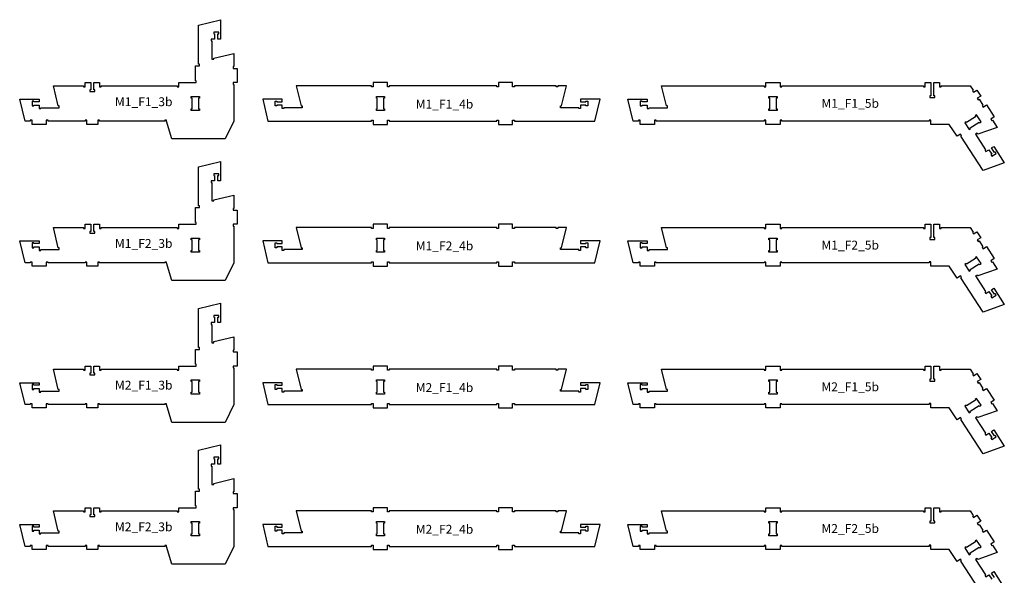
# Model space of a CAD drawing. Header units: millimetres. Extents: x -30325 to 14169, y -12596 to 6470.
# Tile 22 of 27: x 3209 to 8770, y -2005 to 1132. Entities that reach past the tile are written whole.
import ezdxf

# ---------------------------------------------------------------- set-up
doc = ezdxf.new("R2010")
doc.units = ezdxf.units.MM
doc.header["$MEASUREMENT"] = 0
doc.layers.add('freeswerk_CODES', color=50, linetype='Continuous')

msp = doc.modelspace()

# ---------------------------------------------------------------- linework, layer by layer
for points in [[(4418.7, 866.7), (4413.7, 866.7), (4413.7, 856.7), (4436.7, 856.7), (4436.7, 776.7), (4413.7, 776.7), (4413.7, 766.7), (4418.7, 766.7), (4418.7, 558.7), (4368.7, 458.7), (4068.7, 458.7), (4038.7, 558.7), (4038.7, 563.7), (4028.7, 563.7), (4028.7, 558.7), (3659.7, 558.7), (3659.7, 563.7), (3649.7, 563.7), (3649.7, 540.7), (3587.7, 540.7), (3587.7, 563.7), (3577.7, 563.7), (3577.7, 558.7), (3368.7, 558.7), (3368.7, 563.7), (3358.7, 563.7), (3358.7, 540.7), (3278.7, 540.7), (3278.7, 563.7), (3268.7, 563.7), (3268.7, 558.7), (3238.7, 558.7), (3208.7, 682.7), (3318.7, 682.7), (3318.7, 667.7), (3288.7, 667.7), (3288.7, 672.7), (3278.7, 672.7), (3278.7, 644.7), (3288.7, 644.7), (3288.7, 649.7), (3318.7, 649.7), (3318.7, 629.7), (3328.7, 629.7), (3328.7, 634.7), (3432.2, 634.7), (3432.2, 644.7), (3426.2, 644.7), (3398.7, 758.7), (3568.7, 758.7), (3568.7, 753.7), (3578.7, 753.7), (3578.7, 776.7), (3609.7, 776.7), (3609.7, 736.7), (3604.7, 736.7), (3604.7, 726.7), (3632.7, 726.7), (3632.7, 736.7), (3627.7, 736.7), (3627.7, 776.7), (3658.7, 776.7), (3658.7, 753.7), (3668.7, 753.7), (3668.7, 758.7), (4097.7, 758.7), (4097.7, 753.7), (4107.7, 753.7), (4107.7, 776.7), (4205.7, 776.7), (4205.7, 786.7), (4200.7, 786.7), (4200.7, 870.7), (4223.7, 870.7), (4223.7, 880.7), (4218.7, 880.7), (4218.7, 1101.8), (4342.7, 1131.8), (4342.7, 1021.8), (4327.7, 1021.8), (4327.7, 1051.8), (4332.7, 1051.8), (4332.7, 1061.8), (4304.7, 1061.8), (4304.7, 1051.8), (4309.7, 1051.8), (4309.7, 1021.8), (4289.7, 1021.8), (4289.7, 1011.8), (4294.7, 1011.8), (4294.7, 908.3), (4304.7, 908.3), (4304.7, 914.2), (4418.7, 941.8)], [(5196, 564.7), (5206, 564.7), (5206, 540.7), (5286, 540.7), (5286, 564.7), (5296, 564.7), (5296, 558.7), (5903, 558.7), (5903, 564.7), (5913, 564.7), (5913, 540.7), (5993, 540.7), (5993, 564.7), (6003, 564.7), (6003, 558.7), (6456.7, 558.7), (6487, 682.7), (6377, 682.7), (6377, 667.7), (6407, 667.7), (6407, 672.7), (6417, 672.7), (6417, 644.7), (6407, 644.7), (6407, 649.7), (6377, 649.7), (6377, 629.7), (6367, 629.7), (6367, 634.7), (6263.5, 634.7), (6263.5, 644.7), (6269.5, 644.7), (6297, 758.7), (6248.8, 758.7), (6248.8, 753.7), (6238.8, 753.7), (6238.8, 758.7), (6003, 758.7), (6003, 753.7), (5993, 753.7), (5993, 776.7), (5913, 776.7), (5913, 753.7), (5903, 753.7), (5903, 758.7), (5296, 758.7), (5296, 753.7), (5286, 753.7), (5286, 776.7), (5206, 776.7), (5206, 753.7), (5196, 753.7), (5196, 758.7), (4771.1, 758.7), (4798.7, 644.7), (4804.7, 644.7), (4804.7, 634.7), (4701.1, 634.7), (4701.1, 629.7), (4691.1, 629.7), (4691.1, 649.7), (4661.1, 649.7), (4661.1, 644.7), (4651.1, 644.7), (4651.1, 672.7), (4661.1, 672.7), (4661.1, 667.7), (4691.1, 667.7), (4691.1, 682.7), (4581.1, 682.7), (4611.1, 558.7), (5196, 558.7)], [(8344.5, 558.7), (7513.5, 558.7), (7513.5, 563.7), (7503.5, 563.7), (7503.5, 540.7), (7423.5, 540.7), (7423.5, 563.7), (7413.5, 563.7), (7413.5, 558.7), (6803.5, 558.7), (6803.5, 563.7), (6793.5, 563.7), (6793.5, 540.7), (6713.5, 540.7), (6713.5, 563.7), (6703.5, 563.7), (6703.5, 558.7), (6673.5, 558.7), (6643.5, 682.7), (6753.5, 682.7), (6753.5, 667.7), (6723.5, 667.7), (6723.5, 672.7), (6713.5, 672.7), (6713.5, 644.7), (6723.5, 644.7), (6723.5, 649.7), (6753.5, 649.7), (6753.5, 629.7), (6763.5, 629.7), (6763.5, 634.7), (6867, 634.7), (6867, 644.7), (6861.1, 644.7), (6833.5, 758.7), (7413.5, 758.7), (7413.5, 753.7), (7423.5, 753.7), (7423.5, 776.7), (7503.5, 776.7), (7503.5, 753.7), (7513.5, 753.7), (7513.5, 758.7), (8313.5, 758.7), (8313.5, 752.7), (8323.5, 752.7), (8323.5, 776.7), (8354.5, 776.7), (8354.5, 701.7), (8349.5, 701.7), (8349.5, 691.7), (8377.5, 691.7), (8377.5, 701.7), (8372.5, 701.7), (8372.5, 776.7), (8403.5, 776.7), (8403.5, 753.7), (8413.5, 753.7), (8413.5, 758.7), (8577.6, 758.7), (8594.3, 733.1), (8590.1, 730.3), (8595.5, 722), (8614.8, 734.5), (8636.6, 701), (8617.3, 688.4), (8622.8, 680), (8627, 682.8), (8648.8, 649.2), (8644.6, 646.5), (8650, 638.1), (8669.3, 650.7), (8712.9, 583.6), (8693.6, 571), (8699.1, 562.7), (8703.3, 565.4), (8730.2, 524), (8619.4, 485.3), (8616.1, 490.3), (8607.7, 484.9), (8664.2, 398), (8660, 395.3), (8665.4, 386.9), (8682.2, 397.8), (8698.5, 372.7), (8694.3, 369.9), (8699.8, 361.6), (8723.3, 376.8), (8717.8, 385.2), (8713.6, 382.5), (8697.3, 407.6), (8709.9, 415.8), (8769.8, 323.6), (8649.5, 281.2), (8523.6, 474.8), (8527.8, 477.6), (8522.3, 485.9), (8503.1, 473.4), (8459.3, 540.7), (8354.5, 540.7), (8354.5, 565.4), (8344.5, 565.4)], [(4218.5, 628.7), (4223.5, 628.7), (4223.5, 618.7), (4177.5, 618.7), (4177.5, 628.7), (4182.5, 628.7), (4182.5, 688.7), (4177.5, 688.7), (4177.5, 698.7), (4223.5, 698.7), (4223.5, 688.7), (4218.5, 688.7)], [(5269, 618.7), (5223, 618.7), (5223, 628.7), (5228, 628.7), (5228, 688.7), (5223, 688.7), (5223, 698.7), (5269, 698.7), (5269, 688.7), (5264, 688.7), (5264, 628.7), (5269, 628.7)], [(7445.5, 688.7), (7440.5, 688.7), (7440.5, 698.7), (7486.5, 698.7), (7486.5, 688.7), (7481.5, 688.7), (7481.5, 628.7), (7486.5, 628.7), (7486.5, 618.7), (7440.5, 618.7), (7440.5, 628.7), (7445.5, 628.7)], [(8607.5, 584.3), (8557.2, 551.6), (8554.5, 555.7), (8546.1, 550.3), (8571.2, 511.7), (8579.6, 517.2), (8576.8, 521.4), (8627.1, 554.1), (8629.9, 549.9), (8638.3, 555.3), (8613.2, 593.9), (8604.8, 588.4)], [(4418.7, 66.7), (4413.7, 66.7), (4413.7, 56.7), (4436.7, 56.7), (4436.7, -23.3), (4413.7, -23.3), (4413.7, -33.3), (4418.7, -33.3), (4418.7, -241.3), (4368.7, -341.3), (4068.7, -341.3), (4038.7, -241.3), (4038.7, -236.3), (4028.7, -236.3), (4028.7, -241.3), (3659.7, -241.3), (3659.7, -236.3), (3649.7, -236.3), (3649.7, -259.3), (3587.7, -259.3), (3587.7, -236.3), (3577.7, -236.3), (3577.7, -241.3), (3368.7, -241.3), (3368.7, -236.3), (3358.7, -236.3), (3358.7, -259.3), (3278.7, -259.3), (3278.7, -236.3), (3268.7, -236.3), (3268.7, -241.3), (3238.7, -241.3), (3208.7, -117.3), (3318.7, -117.3), (3318.7, -132.3), (3288.7, -132.3), (3288.7, -127.3), (3278.7, -127.3), (3278.7, -155.3), (3288.7, -155.3), (3288.7, -150.3), (3318.7, -150.3), (3318.7, -170.3), (3328.7, -170.3), (3328.7, -165.3), (3432.2, -165.3), (3432.2, -155.3), (3426.2, -155.3), (3398.7, -41.3), (3568.7, -41.3), (3568.7, -46.3), (3578.7, -46.3), (3578.7, -23.3), (3609.7, -23.3), (3609.7, -63.3), (3604.7, -63.3), (3604.7, -73.3), (3632.7, -73.3), (3632.7, -63.3), (3627.7, -63.3), (3627.7, -23.3), (3658.7, -23.3), (3658.7, -46.3), (3668.7, -46.3), (3668.7, -41.3), (4097.7, -41.3), (4097.7, -46.3), (4107.7, -46.3), (4107.7, -23.3), (4205.7, -23.3), (4205.7, -13.3), (4200.7, -13.3), (4200.7, 70.7), (4223.7, 70.7), (4223.7, 80.7), (4218.7, 80.7), (4218.7, 301.8), (4342.7, 331.8), (4342.7, 221.8), (4327.7, 221.8), (4327.7, 251.8), (4332.7, 251.8), (4332.7, 261.8), (4304.7, 261.8), (4304.7, 251.8), (4309.7, 251.8), (4309.7, 221.8), (4289.7, 221.8), (4289.7, 211.8), (4294.7, 211.8), (4294.7, 108.3), (4304.7, 108.3), (4304.7, 114.2), (4418.7, 141.8)], [(5196, -235.3), (5206, -235.3), (5206, -259.3), (5286, -259.3), (5286, -235.3), (5296, -235.3), (5296, -241.3), (5903, -241.3), (5903, -235.3), (5913, -235.3), (5913, -259.3), (5993, -259.3), (5993, -235.3), (6003, -235.3), (6003, -241.3), (6456.7, -241.3), (6487, -117.3), (6377, -117.3), (6377, -132.3), (6407, -132.3), (6407, -127.3), (6417, -127.3), (6417, -155.3), (6407, -155.3), (6407, -150.3), (6377, -150.3), (6377, -170.3), (6367, -170.3), (6367, -165.3), (6263.5, -165.3), (6263.5, -155.3), (6269.5, -155.3), (6297, -41.3), (6248.8, -41.3), (6248.8, -46.3), (6238.8, -46.3), (6238.8, -41.3), (6003, -41.3), (6003, -46.3), (5993, -46.3), (5993, -23.3), (5913, -23.3), (5913, -46.3), (5903, -46.3), (5903, -41.3), (5296, -41.3), (5296, -46.3), (5286, -46.3), (5286, -23.3), (5206, -23.3), (5206, -46.3), (5196, -46.3), (5196, -41.3), (4771.1, -41.3), (4798.7, -155.3), (4804.7, -155.3), (4804.7, -165.3), (4701.1, -165.3), (4701.1, -170.3), (4691.1, -170.3), (4691.1, -150.3), (4661.1, -150.3), (4661.1, -155.3), (4651.1, -155.3), (4651.1, -127.3), (4661.1, -127.3), (4661.1, -132.3), (4691.1, -132.3), (4691.1, -117.3), (4581.1, -117.3), (4611.1, -241.3), (5196, -241.3)], [(8344.5, -241.3), (7513.5, -241.3), (7513.5, -236.3), (7503.5, -236.3), (7503.5, -259.3), (7423.5, -259.3), (7423.5, -236.3), (7413.5, -236.3), (7413.5, -241.3), (6803.5, -241.3), (6803.5, -236.3), (6793.5, -236.3), (6793.5, -259.3), (6713.5, -259.3), (6713.5, -236.3), (6703.5, -236.3), (6703.5, -241.3), (6673.5, -241.3), (6643.5, -117.3), (6753.5, -117.3), (6753.5, -132.3), (6723.5, -132.3), (6723.5, -127.3), (6713.5, -127.3), (6713.5, -155.3), (6723.5, -155.3), (6723.5, -150.3), (6753.5, -150.3), (6753.5, -170.3), (6763.5, -170.3), (6763.5, -165.3), (6867, -165.3), (6867, -155.3), (6861.1, -155.3), (6833.5, -41.3), (7413.5, -41.3), (7413.5, -46.3), (7423.5, -46.3), (7423.5, -23.3), (7503.5, -23.3), (7503.5, -46.3), (7513.5, -46.3), (7513.5, -41.3), (8313.5, -41.3), (8313.5, -47.3), (8323.5, -47.3), (8323.5, -23.3), (8354.5, -23.3), (8354.5, -98.3), (8349.5, -98.3), (8349.5, -108.3), (8377.5, -108.3), (8377.5, -98.3), (8372.5, -98.3), (8372.5, -23.3), (8403.5, -23.3), (8403.5, -46.3), (8413.5, -46.3), (8413.5, -41.3), (8577.6, -41.3), (8594.3, -66.9), (8590.1, -69.7), (8595.5, -78), (8614.8, -65.5), (8636.6, -99), (8617.3, -111.6), (8622.8, -120), (8627, -117.2), (8648.8, -150.8), (8644.6, -153.5), (8650, -161.9), (8669.3, -149.3), (8712.9, -216.4), (8693.6, -229), (8699.1, -237.3), (8703.3, -234.6), (8730.2, -276), (8619.4, -314.7), (8616.1, -309.7), (8607.7, -315.1), (8664.2, -402), (8660, -404.7), (8665.4, -413.1), (8682.2, -402.2), (8698.5, -427.3), (8694.3, -430.1), (8699.8, -438.4), (8723.3, -423.2), (8717.8, -414.8), (8713.6, -417.5), (8697.3, -392.4), (8709.9, -384.2), (8769.8, -476.4), (8649.5, -518.8), (8523.6, -325.2), (8527.8, -322.4), (8522.3, -314.1), (8503.1, -326.6), (8459.3, -259.3), (8354.5, -259.3), (8354.5, -234.6), (8344.5, -234.6)], [(4218.5, -171.3), (4223.5, -171.3), (4223.5, -181.3), (4177.5, -181.3), (4177.5, -171.3), (4182.5, -171.3), (4182.5, -111.3), (4177.5, -111.3), (4177.5, -101.3), (4223.5, -101.3), (4223.5, -111.3), (4218.5, -111.3)], [(5269, -181.3), (5223, -181.3), (5223, -171.3), (5228, -171.3), (5228, -111.3), (5223, -111.3), (5223, -101.3), (5269, -101.3), (5269, -111.3), (5264, -111.3), (5264, -171.3), (5269, -171.3)], [(7445.5, -111.3), (7440.5, -111.3), (7440.5, -101.3), (7486.5, -101.3), (7486.5, -111.3), (7481.5, -111.3), (7481.5, -171.3), (7486.5, -171.3), (7486.5, -181.3), (7440.5, -181.3), (7440.5, -171.3), (7445.5, -171.3)], [(8607.5, -215.7), (8557.2, -248.4), (8554.5, -244.3), (8546.1, -249.7), (8571.2, -288.3), (8579.6, -282.8), (8576.8, -278.6), (8627.1, -245.9), (8629.9, -250.1), (8638.3, -244.7), (8613.2, -206.1), (8604.8, -211.6)], [(4418.7, -733.3), (4413.7, -733.3), (4413.7, -743.3), (4436.7, -743.3), (4436.7, -823.3), (4413.7, -823.3), (4413.7, -833.3), (4418.7, -833.3), (4418.7, -1041.3), (4368.7, -1141.3), (4068.7, -1141.3), (4038.7, -1041.3), (4038.7, -1036.3), (4028.7, -1036.3), (4028.7, -1041.3), (3659.7, -1041.3), (3659.7, -1036.3), (3649.7, -1036.3), (3649.7, -1059.3), (3587.7, -1059.3), (3587.7, -1036.3), (3577.7, -1036.3), (3577.7, -1041.3), (3368.7, -1041.3), (3368.7, -1036.3), (3358.7, -1036.3), (3358.7, -1059.3), (3278.7, -1059.3), (3278.7, -1036.3), (3268.7, -1036.3), (3268.7, -1041.3), (3238.7, -1041.3), (3208.7, -917.3), (3318.7, -917.3), (3318.7, -932.3), (3288.7, -932.3), (3288.7, -927.3), (3278.7, -927.3), (3278.7, -955.3), (3288.7, -955.3), (3288.7, -950.3), (3318.7, -950.3), (3318.7, -970.3), (3328.7, -970.3), (3328.7, -965.3), (3432.2, -965.3), (3432.2, -955.3), (3426.2, -955.3), (3398.7, -841.3), (3568.7, -841.3), (3568.7, -846.3), (3578.7, -846.3), (3578.7, -823.3), (3609.7, -823.3), (3609.7, -863.3), (3604.7, -863.3), (3604.7, -873.3), (3632.7, -873.3), (3632.7, -863.3), (3627.7, -863.3), (3627.7, -823.3), (3658.7, -823.3), (3658.7, -846.3), (3668.7, -846.3), (3668.7, -841.3), (4097.7, -841.3), (4097.7, -846.3), (4107.7, -846.3), (4107.7, -823.3), (4205.7, -823.3), (4205.7, -813.3), (4200.7, -813.3), (4200.7, -729.3), (4223.7, -729.3), (4223.7, -719.3), (4218.7, -719.3), (4218.7, -498.2), (4342.7, -468.2), (4342.7, -578.2), (4327.7, -578.2), (4327.7, -548.2), (4332.7, -548.2), (4332.7, -538.2), (4304.7, -538.2), (4304.7, -548.2), (4309.7, -548.2), (4309.7, -578.2), (4289.7, -578.2), (4289.7, -588.2), (4294.7, -588.2), (4294.7, -691.7), (4304.7, -691.7), (4304.7, -685.8), (4418.7, -658.2)], [(5196, -1035.3), (5206, -1035.3), (5206, -1059.3), (5286, -1059.3), (5286, -1035.3), (5296, -1035.3), (5296, -1041.3), (5903, -1041.3), (5903, -1035.3), (5913, -1035.3), (5913, -1059.3), (5993, -1059.3), (5993, -1035.3), (6003, -1035.3), (6003, -1041.3), (6456.7, -1041.3), (6487, -917.3), (6377, -917.3), (6377, -932.3), (6407, -932.3), (6407, -927.3), (6417, -927.3), (6417, -955.3), (6407, -955.3), (6407, -950.3), (6377, -950.3), (6377, -970.3), (6367, -970.3), (6367, -965.3), (6263.5, -965.3), (6263.5, -955.3), (6269.5, -955.3), (6297, -841.3), (6248.8, -841.3), (6248.8, -846.3), (6238.8, -846.3), (6238.8, -841.3), (6003, -841.3), (6003, -846.3), (5993, -846.3), (5993, -823.3), (5913, -823.3), (5913, -846.3), (5903, -846.3), (5903, -841.3), (5296, -841.3), (5296, -846.3), (5286, -846.3), (5286, -823.3), (5206, -823.3), (5206, -846.3), (5196, -846.3), (5196, -841.3), (4771.1, -841.3), (4798.7, -955.3), (4804.7, -955.3), (4804.7, -965.3), (4701.1, -965.3), (4701.1, -970.3), (4691.1, -970.3), (4691.1, -950.3), (4661.1, -950.3), (4661.1, -955.3), (4651.1, -955.3), (4651.1, -927.3), (4661.1, -927.3), (4661.1, -932.3), (4691.1, -932.3), (4691.1, -917.3), (4581.1, -917.3), (4611.1, -1041.3), (5196, -1041.3)], [(8344.5, -1041.3), (7513.5, -1041.3), (7513.5, -1036.3), (7503.5, -1036.3), (7503.5, -1059.3), (7423.5, -1059.3), (7423.5, -1036.3), (7413.5, -1036.3), (7413.5, -1041.3), (6803.5, -1041.3), (6803.5, -1036.3), (6793.5, -1036.3), (6793.5, -1059.3), (6713.5, -1059.3), (6713.5, -1036.3), (6703.5, -1036.3), (6703.5, -1041.3), (6673.5, -1041.3), (6643.5, -917.3), (6753.5, -917.3), (6753.5, -932.3), (6723.5, -932.3), (6723.5, -927.3), (6713.5, -927.3), (6713.5, -955.3), (6723.5, -955.3), (6723.5, -950.3), (6753.5, -950.3), (6753.5, -970.3), (6763.5, -970.3), (6763.5, -965.3), (6867, -965.3), (6867, -955.3), (6861.1, -955.3), (6833.5, -841.3), (7413.5, -841.3), (7413.5, -846.3), (7423.5, -846.3), (7423.5, -823.3), (7503.5, -823.3), (7503.5, -846.3), (7513.5, -846.3), (7513.5, -841.3), (8313.5, -841.3), (8313.5, -847.3), (8323.5, -847.3), (8323.5, -823.3), (8354.5, -823.3), (8354.5, -898.3), (8349.5, -898.3), (8349.5, -908.3), (8377.5, -908.3), (8377.5, -898.3), (8372.5, -898.3), (8372.5, -823.3), (8403.5, -823.3), (8403.5, -846.3), (8413.5, -846.3), (8413.5, -841.3), (8577.6, -841.3), (8594.3, -866.9), (8590.1, -869.7), (8595.5, -878), (8614.8, -865.5), (8636.6, -899), (8617.3, -911.6), (8622.8, -920), (8627, -917.2), (8648.8, -950.8), (8644.6, -953.5), (8650, -961.9), (8669.3, -949.3), (8712.9, -1016.4), (8693.6, -1029), (8699.1, -1037.3), (8703.3, -1034.6), (8730.2, -1076), (8619.4, -1114.7), (8616.1, -1109.7), (8607.7, -1115.1), (8664.2, -1202), (8660, -1204.7), (8665.4, -1213.1), (8682.2, -1202.2), (8698.5, -1227.3), (8694.3, -1230.1), (8699.8, -1238.4), (8723.3, -1223.2), (8717.8, -1214.8), (8713.6, -1217.5), (8697.3, -1192.4), (8709.9, -1184.2), (8769.8, -1276.4), (8649.5, -1318.8), (8523.6, -1125.2), (8527.8, -1122.4), (8522.3, -1114.1), (8503.1, -1126.6), (8459.3, -1059.3), (8354.5, -1059.3), (8354.5, -1034.6), (8344.5, -1034.6)], [(4218.5, -971.3), (4223.5, -971.3), (4223.5, -981.3), (4177.5, -981.3), (4177.5, -971.3), (4182.5, -971.3), (4182.5, -911.3), (4177.5, -911.3), (4177.5, -901.3), (4223.5, -901.3), (4223.5, -911.3), (4218.5, -911.3)], [(5269, -981.3), (5223, -981.3), (5223, -971.3), (5228, -971.3), (5228, -911.3), (5223, -911.3), (5223, -901.3), (5269, -901.3), (5269, -911.3), (5264, -911.3), (5264, -971.3), (5269, -971.3)], [(7445.5, -911.3), (7440.5, -911.3), (7440.5, -901.3), (7486.5, -901.3), (7486.5, -911.3), (7481.5, -911.3), (7481.5, -971.3), (7486.5, -971.3), (7486.5, -981.3), (7440.5, -981.3), (7440.5, -971.3), (7445.5, -971.3)], [(8607.5, -1015.7), (8557.2, -1048.4), (8554.5, -1044.3), (8546.1, -1049.7), (8571.2, -1088.3), (8579.6, -1082.8), (8576.8, -1078.6), (8627.1, -1045.9), (8629.9, -1050.1), (8638.3, -1044.7), (8613.2, -1006.1), (8604.8, -1011.6)], [(4418.7, -1533.3), (4413.7, -1533.3), (4413.7, -1543.3), (4436.7, -1543.3), (4436.7, -1623.3), (4413.7, -1623.3), (4413.7, -1633.3), (4418.7, -1633.3), (4418.7, -1841.3), (4368.7, -1941.3), (4068.7, -1941.3), (4038.7, -1841.3), (4038.7, -1836.3), (4028.7, -1836.3), (4028.7, -1841.3), (3659.7, -1841.3), (3659.7, -1836.3), (3649.7, -1836.3), (3649.7, -1859.3), (3587.7, -1859.3), (3587.7, -1836.3), (3577.7, -1836.3), (3577.7, -1841.3), (3368.7, -1841.3), (3368.7, -1836.3), (3358.7, -1836.3), (3358.7, -1859.3), (3278.7, -1859.3), (3278.7, -1836.3), (3268.7, -1836.3), (3268.7, -1841.3), (3238.7, -1841.3), (3208.7, -1717.3), (3318.7, -1717.3), (3318.7, -1732.3), (3288.7, -1732.3), (3288.7, -1727.3), (3278.7, -1727.3), (3278.7, -1755.3), (3288.7, -1755.3), (3288.7, -1750.3), (3318.7, -1750.3), (3318.7, -1770.3), (3328.7, -1770.3), (3328.7, -1765.3), (3432.2, -1765.3), (3432.2, -1755.3), (3426.2, -1755.3), (3398.7, -1641.3), (3568.7, -1641.3), (3568.7, -1646.3), (3578.7, -1646.3), (3578.7, -1623.3), (3609.7, -1623.3), (3609.7, -1663.3), (3604.7, -1663.3), (3604.7, -1673.3), (3632.7, -1673.3), (3632.7, -1663.3), (3627.7, -1663.3), (3627.7, -1623.3), (3658.7, -1623.3), (3658.7, -1646.3), (3668.7, -1646.3), (3668.7, -1641.3), (4097.7, -1641.3), (4097.7, -1646.3), (4107.7, -1646.3), (4107.7, -1623.3), (4205.7, -1623.3), (4205.7, -1613.3), (4200.7, -1613.3), (4200.7, -1529.3), (4223.7, -1529.3), (4223.7, -1519.3), (4218.7, -1519.3), (4218.7, -1298.2), (4342.7, -1268.2), (4342.7, -1378.2), (4327.7, -1378.2), (4327.7, -1348.2), (4332.7, -1348.2), (4332.7, -1338.2), (4304.7, -1338.2), (4304.7, -1348.2), (4309.7, -1348.2), (4309.7, -1378.2), (4289.7, -1378.2), (4289.7, -1388.2), (4294.7, -1388.2), (4294.7, -1491.7), (4304.7, -1491.7), (4304.7, -1485.8), (4418.7, -1458.2)], [(5196, -1835.3), (5206, -1835.3), (5206, -1859.3), (5286, -1859.3), (5286, -1835.3), (5296, -1835.3), (5296, -1841.3), (5903, -1841.3), (5903, -1835.3), (5913, -1835.3), (5913, -1859.3), (5993, -1859.3), (5993, -1835.3), (6003, -1835.3), (6003, -1841.3), (6456.7, -1841.3), (6487, -1717.3), (6377, -1717.3), (6377, -1732.3), (6407, -1732.3), (6407, -1727.3), (6417, -1727.3), (6417, -1755.3), (6407, -1755.3), (6407, -1750.3), (6377, -1750.3), (6377, -1770.3), (6367, -1770.3), (6367, -1765.3), (6263.5, -1765.3), (6263.5, -1755.3), (6269.5, -1755.3), (6297, -1641.3), (6248.8, -1641.3), (6248.8, -1646.3), (6238.8, -1646.3), (6238.8, -1641.3), (6003, -1641.3), (6003, -1646.3), (5993, -1646.3), (5993, -1623.3), (5913, -1623.3), (5913, -1646.3), (5903, -1646.3), (5903, -1641.3), (5296, -1641.3), (5296, -1646.3), (5286, -1646.3), (5286, -1623.3), (5206, -1623.3), (5206, -1646.3), (5196, -1646.3), (5196, -1641.3), (4771.1, -1641.3), (4798.7, -1755.3), (4804.7, -1755.3), (4804.7, -1765.3), (4701.1, -1765.3), (4701.1, -1770.3), (4691.1, -1770.3), (4691.1, -1750.3), (4661.1, -1750.3), (4661.1, -1755.3), (4651.1, -1755.3), (4651.1, -1727.3), (4661.1, -1727.3), (4661.1, -1732.3), (4691.1, -1732.3), (4691.1, -1717.3), (4581.1, -1717.3), (4611.1, -1841.3), (5196, -1841.3)], [(4218.5, -1771.3), (4223.5, -1771.3), (4223.5, -1781.3), (4177.5, -1781.3), (4177.5, -1771.3), (4182.5, -1771.3), (4182.5, -1711.3), (4177.5, -1711.3), (4177.5, -1701.3), (4223.5, -1701.3), (4223.5, -1711.3), (4218.5, -1711.3)], [(5269, -1781.3), (5223, -1781.3), (5223, -1771.3), (5228, -1771.3), (5228, -1711.3), (5223, -1711.3), (5223, -1701.3), (5269, -1701.3), (5269, -1711.3), (5264, -1711.3), (5264, -1771.3), (5269, -1771.3)], [(7445.5, -1711.3), (7440.5, -1711.3), (7440.5, -1701.3), (7486.5, -1701.3), (7486.5, -1711.3), (7481.5, -1711.3), (7481.5, -1771.3), (7486.5, -1771.3), (7486.5, -1781.3), (7440.5, -1781.3), (7440.5, -1771.3), (7445.5, -1771.3)], [(8607.5, -1815.7), (8557.2, -1848.4), (8554.5, -1844.3), (8546.1, -1849.7), (8571.2, -1888.3), (8579.6, -1882.8), (8576.8, -1878.6), (8627.1, -1845.9), (8629.9, -1850.1), (8638.3, -1844.7), (8613.2, -1806.1), (8604.8, -1811.6)]]:
    msp.add_lwpolyline(points, close=True)
for points in [[(8649.5, -2118.8), (8523.6, -1925.2), (8527.8, -1922.4), (8522.3, -1914.1), (8503.1, -1926.6), (8459.3, -1859.3), (8354.5, -1859.3), (8354.5, -1834.6), (8344.5, -1834.6), (8344.5, -1841.3), (7513.5, -1841.3), (7513.5, -1836.3), (7503.5, -1836.3), (7503.5, -1859.3), (7423.5, -1859.3), (7423.5, -1836.3), (7413.5, -1836.3), (7413.5, -1841.3), (6803.5, -1841.3), (6803.5, -1836.3), (6793.5, -1836.3), (6793.5, -1859.3), (6713.5, -1859.3), (6713.5, -1836.3), (6703.5, -1836.3), (6703.5, -1841.3), (6673.5, -1841.3), (6643.5, -1717.3), (6753.5, -1717.3), (6753.5, -1732.3), (6723.5, -1732.3), (6723.5, -1727.3), (6713.5, -1727.3), (6713.5, -1755.3), (6723.5, -1755.3), (6723.5, -1750.3), (6753.5, -1750.3), (6753.5, -1770.3), (6763.5, -1770.3), (6763.5, -1765.3), (6867, -1765.3), (6867, -1755.3), (6861.1, -1755.3), (6833.5, -1641.3), (7413.5, -1641.3), (7413.5, -1646.3), (7423.5, -1646.3), (7423.5, -1623.3), (7503.5, -1623.3), (7503.5, -1646.3), (7513.5, -1646.3), (7513.5, -1641.3), (8313.5, -1641.3), (8313.5, -1647.3), (8323.5, -1647.3), (8323.5, -1623.3), (8354.5, -1623.3), (8354.5, -1698.3), (8349.5, -1698.3), (8349.5, -1708.3), (8377.5, -1708.3), (8377.5, -1698.3), (8372.5, -1698.3), (8372.5, -1623.3), (8403.5, -1623.3), (8403.5, -1646.3), (8413.5, -1646.3), (8413.5, -1641.3), (8577.6, -1641.3), (8594.3, -1666.9), (8590.1, -1669.7), (8595.5, -1678), (8614.8, -1665.5), (8636.6, -1699), (8617.3, -1711.6), (8622.8, -1720), (8627, -1717.2), (8648.8, -1750.8), (8644.6, -1753.5), (8650, -1761.9), (8669.3, -1749.3), (8712.9, -1816.4), (8693.6, -1829), (8699.1, -1837.3), (8703.3, -1834.6), (8730.2, -1876), (8619.4, -1914.7), (8616.1, -1909.7), (8607.7, -1915.1), (8664.2, -2002), (8660, -2004.7), (8665.4, -2013.1), (8682.2, -2002.2), (8698.5, -2027.3)], [(8713.6, -2017.5), (8697.3, -1992.4), (8709.9, -1984.2), (8769.8, -2076.4)]]:
    msp.add_lwpolyline(points)

# ---------------------------------------------------------------- texts
at = {"layer": 'freeswerk_CODES', "char_height": 50, "attachment_point": 1}
for s, insert in [('{\\Fiso|c0;M1_F1_3b}', (3746.6, 693.7)), ('{\\Fiso|c0;M1_F1_4b}', (5445.5, 680)), ('{\\Fiso|c0;M1_F1_5b}', (7737, 684.4)), ('{\\Fiso|c0;M1_F2_3b}', (3746.6, -106.3)), ('{\\Fiso|c0;M1_F2_4b}', (5445.5, -120)), ('{\\Fiso|c0;M1_F2_5b}', (7737, -115.6)), ('{\\Fiso|c0;M2_F1_3b}', (3746.6, -906.3)), ('{\\Fiso|c0;M2_F1_4b}', (5445.5, -920)), ('{\\Fiso|c0;M2_F1_5b}', (7737, -915.6)), ('{\\Fiso|c0;M2_F2_3b}', (3746.6, -1706.3)), ('{\\Fiso|c0;M2_F2_4b}', (5445.5, -1720)), ('{\\Fiso|c0;M2_F2_5b}', (7737, -1715.6))]:
    msp.add_mtext_dynamic_manual_height_columns(s, width=318.081, gutter_width=1456.3, heights=[0], dxfattribs=dict(at, insert=insert))

doc.saveas('drawing.dxf')
